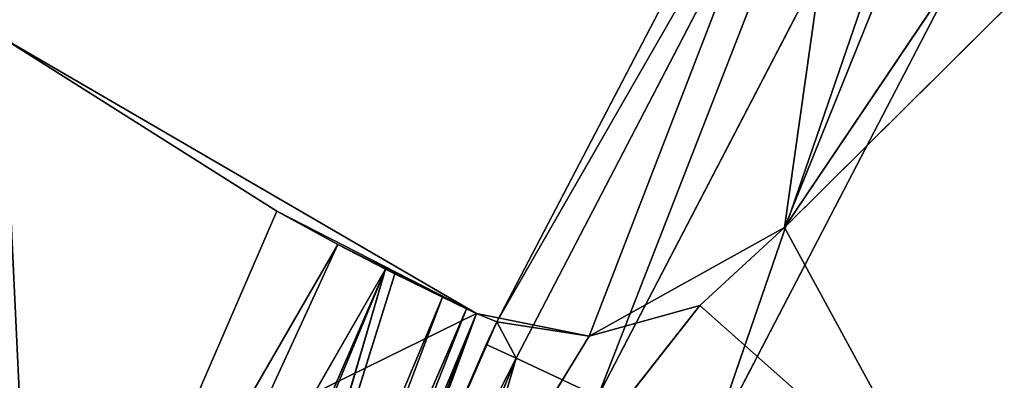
# Model space of a CAD drawing. Extents: x 0 to 110, y -110 to 0.
# Tile 146 of 256: x 17.76 to 21.76, y -38.66 to -37.2. Entities that reach past the tile are written whole.
import ezdxf

# ---------------------------------------------------------------- set-up
doc = ezdxf.new("R2010")
doc.units = 0
doc.header["$LTSCALE"] = 25.4
doc.layers.get('0').update_dxf_attribs({"color": 13, "linetype": 'CONTINUOUS'})

# ---------------------------------------------------------------- blocks, each defined once
blk = doc.blocks.new('REFLECTOR-LED-GU10-ES111-D')
at = {"color": 18}
for p, q in [((19.6148, 56, 38.3924), (16.7006, 56, 39.8215)), ((19.6148, 56, 38.3924), (16.7006, 56, 39.8215)), ((19.6148, 56, 38.3924), (17.6887, 56, 37.2742)), ((17.6887, 56, 37.2742), (18.8028, 54, 37.9777)), ((17.6887, 56, 37.2742), (18.8028, 54, 37.9777)), ((19.6148, 56, 38.3924), (17.6887, 56, 37.2742)), ((19.6148, 56, 38.3924), (18.8028, 54, 37.9777)), ((19.6148, 56, 38.3924), (18.8028, 54, 37.9777)), ((18.8467, 56, 40.4885), (19.6148, 56, 38.3924)), ((20.5218, 56, 38.3598), (18.8467, 56, 40.4885)), ((20.5218, 56, 38.3598), (18.8467, 56, 40.4885)), ((20.0722, 56, 38.4849), (18.8467, 56, 40.4885)), ((20.0722, 56, 38.4849), (18.8467, 56, 40.4885)), ((18.8467, 56, 40.4885), (19.6148, 56, 38.3924)), ((19.6148, 56, 38.3924), (19.0513, 53.9593, 38.1128)), ((19.6148, 56, 38.3924), (19.0513, 53.9593, 38.1128)), ((19.2447, 53.866, 38.2128), (19.6148, 56, 38.3924)), ((19.2447, 53.866, 38.2128), (19.6148, 56, 38.3924)), ((19.2822, 53.8404, 38.2317), (19.6148, 56, 38.3924)), ((19.2822, 53.8404, 38.2317), (19.6148, 56, 38.3924)), ((19.4754, 53.6532, 38.3266), (19.6148, 56, 38.3924)), ((19.4754, 53.6532, 38.3266), (19.6148, 56, 38.3924)), ((19.5738, 53.5, 38.3732), (19.6148, 56, 38.3924)), ((19.5738, 53.5, 38.3732), (19.6148, 56, 38.3924)), ((20.0722, 56, 38.4849), (19.6148, 56, 38.3924)), ((20.0722, 56, 38.4849), (19.6148, 56, 38.3924)), ((20.0722, 56, 38.4849), (19.6148, 53.4116, 38.3924)), ((19.6148, 53.4116, 38.3924), (19.6148, 56, 38.3924)), ((20.0722, 56, 38.4849), (19.6148, 53.4116, 38.3924)), ((19.6148, 53.4116, 38.3924), (19.6148, 56, 38.3924)), ((20.0722, 56, 38.4849), (19.6969, 53, 38.4262)), ((20.0722, 56, 38.4849), (19.6969, 53, 38.4262)), ((20.5218, 56, 38.3598), (20.0722, 56, 38.4849)), ((20.0722, 56, 38.4849), (20.0722, 46, 38.4849)), ((20.0722, 56, 38.4849), (20.0722, 46, 38.4849)), ((20.0722, 56, 38.4849), (20.5218, 46, 38.3598)), ((20.0722, 56, 38.4849), (20.5218, 46, 38.3598)), ((20.5218, 56, 38.3598), (20.0722, 56, 38.4849)), ((20.8656, 56, 38.0443), (20.5218, 56, 38.3598)), ((20.5218, 56, 38.3598), (21.5214, 56, 39.2462)), ((20.5218, 56, 38.3598), (21.5214, 56, 39.2462)), ((20.5218, 56, 38.3598), (20.5218, 46, 38.3598)), ((20.5218, 56, 38.3598), (20.5218, 46, 38.3598)), ((20.5218, 56, 38.3598), (20.8656, 46, 38.0443)), ((20.5218, 56, 38.3598), (20.8656, 46, 38.0443)), ((20.8656, 56, 38.0443), (20.5218, 56, 38.3598)), ((24.212, 56, 33.0766), (20.8656, 56, 38.0443)), ((20.8656, 56, 38.0443), (23.7599, 56, 35.1744)), ((20.8656, 56, 38.0443), (23.7599, 56, 35.1744)), ((20.8656, 56, 38.0443), (21.5214, 56, 39.2462)), ((20.8656, 56, 38.0443), (21.5214, 56, 39.2462)), ((20.8656, 56, 38.0443), (20.8656, 46, 38.0443)), ((20.8656, 46, 38.0443), (24.212, 56, 33.0766)), ((20.8656, 46, 38.0443), (24.212, 56, 33.0766)), ((20.8656, 56, 38.0443), (20.8656, 46, 38.0443)), ((24.212, 56, 33.0766), (20.8656, 56, 38.0443)), ((17.6887, 54, 37.2742), (18.8028, 54, 37.9777)), ((17.6887, 54, 37.2742), (18.8028, 54, 37.9777)), ((18.8028, 54, 37.9777), (17.8279, 54, 40.2271)), ((17.8279, 54, 40.2271), (19.0513, 53.9593, 38.1128)), ((17.8279, 54, 40.2271), (19.0513, 53.9593, 38.1128)), ((18.8028, 54, 37.9777), (17.8279, 54, 40.2271)), ((19.2447, 53.866, 38.2128), (18.0478, 53.9736, 40.2917)), ((18.0478, 53.9736, 40.2917), (19.0513, 53.9593, 38.1128)), ((18.0478, 53.9736, 40.2917), (19.0513, 53.9593, 38.1128)), ((19.2447, 53.866, 38.2128), (18.0478, 53.9736, 40.2917)), ((18.8028, 54, 37.9777), (19.0513, 53.9593, 38.1128)), ((18.8028, 54, 37.9777), (19.0513, 53.9593, 38.1128)), ((19.0513, 53.9593, 38.1128), (19.2447, 53.866, 38.2128)), ((19.0513, 53.9593, 38.1128), (19.2447, 53.866, 38.2128)), ((18.3119, 53.866, 40.3632), (19.2447, 53.866, 38.2128)), ((18.3119, 53.866, 40.3632), (19.2447, 53.866, 38.2128)), ((18.3497, 53.8425, 40.3729), (19.2447, 53.866, 38.2128)), ((18.3497, 53.8425, 40.3729), (19.2447, 53.866, 38.2128)), ((19.2447, 53.866, 38.2128), (18.5921, 53.6186, 40.4321)), ((19.2447, 53.866, 38.2128), (18.5921, 53.6186, 40.4321)), ((19.2447, 53.866, 38.2128), (19.2822, 53.8404, 38.2317)), ((19.2447, 53.866, 38.2128), (19.2822, 53.8404, 38.2317)), ((19.2822, 53.8404, 38.2317), (18.5921, 53.6186, 40.4321)), ((19.2822, 53.8404, 38.2317), (18.5921, 53.6186, 40.4321)), ((19.2822, 53.8404, 38.2317), (19.4754, 53.6532, 38.3266)), ((19.2822, 53.8404, 38.2317), (19.4754, 53.6532, 38.3266)), ((19.4754, 53.6532, 38.3266), (18.5921, 53.6186, 40.4321)), ((19.4754, 53.6532, 38.3266), (18.5921, 53.6186, 40.4321)), ((19.4754, 53.6532, 38.3266), (18.6713, 53.5001, 40.4502)), ((19.4754, 53.6532, 38.3266), (18.6713, 53.5001, 40.4502)), ((19.4754, 53.6532, 38.3266), (19.5738, 53.5, 38.3732)), ((19.4754, 53.6532, 38.3266), (19.5738, 53.5, 38.3732)), ((19.5738, 53.5, 38.3732), (18.6713, 53.5001, 40.4502)), ((19.5738, 53.5, 38.3732), (18.6713, 53.5001, 40.4502)), ((19.5738, 53.5, 38.3732), (18.7492, 53.3277, 40.4676)), ((19.5738, 53.5, 38.3732), (18.7492, 53.3277, 40.4676)), ((19.5738, 53.5, 38.3732), (19.6148, 53.4116, 38.3924)), ((19.5738, 53.5, 38.3732), (19.6148, 53.4116, 38.3924)), ((19.6148, 53.4116, 38.3924), (18.7492, 53.3277, 40.4676)), ((19.6148, 53.4116, 38.3924), (18.7492, 53.3277, 40.4676)), ((19.6148, 53.4116, 38.3924), (18.804, 53, 40.4794)), ((19.6148, 53.4116, 38.3924), (18.804, 53, 40.4794)), ((19.6148, 53.4116, 38.3924), (19.6969, 53, 38.4262)), ((19.6148, 53.4116, 38.3924), (19.6969, 53, 38.4262)), ((18.804, 53, 40.4794), (19.654, 46, 38.5179)), ((18.804, 53, 40.4794), (19.654, 46, 38.5179)), ((18.804, 53, 40.4794), (19.6969, 53, 38.4262)), ((18.804, 53, 40.4794), (19.6969, 53, 38.4262)), ((19.6969, 53, 38.4262), (19.654, 46, 38.5179)), ((19.6969, 53, 38.4262), (19.654, 46, 38.5179)), ((19.6969, 53, 38.4262), (19.6969, 46, 38.4262)), ((19.6969, 53, 38.4262), (19.6969, 46, 38.4262)), ((19.6969, 53, 38.4262), (20.0722, 46, 38.4849)), ((19.6969, 53, 38.4262), (20.0722, 46, 38.4849)), ((19.654, 46, 38.5179), (18.804, 46, 40.4794)), ((18.804, 46, 40.4794), (19.7754, 45.5, 38.5745)), ((19.654, 46, 38.5179), (18.804, 46, 40.4794)), ((18.804, 46, 40.4794), (19.7754, 45.5, 38.5745)), ((19.6969, 46, 38.4262), (19.654, 46, 38.5179)), ((19.654, 46, 38.5179), (19.7754, 45.5, 38.5745)), ((19.654, 46, 38.5179), (19.7754, 45.5, 38.5745)), ((19.6969, 46, 38.4262), (19.654, 46, 38.5179)), ((19.6969, 46, 38.4262), (19.7754, 45.5, 38.5745)), ((19.6969, 46, 38.4262), (19.7754, 45.5, 38.5745)), ((19.6969, 46, 38.4262), (21.341, 45.5, 35.567)), ((19.6969, 46, 38.4262), (21.225, 46, 35.5)), ((19.6969, 46, 38.4262), (21.341, 45.5, 35.567)), ((20.0722, 46, 38.4849), (19.6969, 46, 38.4262)), ((20.0722, 46, 38.4849), (19.6969, 46, 38.4262)), ((19.6969, 46, 38.4262), (21.225, 46, 35.5)), ((20.5218, 46, 38.3598), (20.0722, 46, 38.4849)), ((20.5218, 46, 38.3598), (20.0722, 46, 38.4849)), ((20.8656, 46, 38.0443), (20.0722, 46, 38.4849)), ((20.0722, 46, 38.4849), (21.225, 46, 35.5)), ((20.0722, 46, 38.4849), (21.225, 46, 35.5)), ((20.8656, 46, 38.0443), (20.0722, 46, 38.4849)), ((20.8656, 46, 38.0443), (20.5218, 46, 38.3598)), ((20.8656, 46, 38.0443), (20.5218, 46, 38.3598)), ((24.212, 46, 33.0766), (20.8656, 46, 38.0443)), ((20.8656, 46, 38.0443), (21.225, 46, 35.5)), ((20.8656, 46, 38.0443), (21.225, 46, 35.5)), ((20.8656, 46, 38.0443), (23.0531, 46, 32.6305)), ((20.8656, 46, 38.0443), (23.0531, 46, 32.6305)), ((24.212, 46, 33.0766), (20.8656, 46, 38.0443)), ((19.7754, 45.5, 38.5745), (18.4779, 45.5, 41.707)), ((19.7754, 45.5, 38.5745), (18.4779, 45.5, 41.707)), ((18.8218, 45.134, 41.8322), (19.7754, 45.5, 38.5745)), ((18.8218, 45.134, 41.8322), (19.7754, 45.5, 38.5745)), ((21.341, 45.5, 35.567), (19.7754, 45.5, 38.5745)), ((20.1072, 45.134, 38.7292), (19.7754, 45.5, 38.5745)), ((21.341, 45.5, 35.567), (19.7754, 45.5, 38.5745)), ((20.1072, 45.134, 38.7292), (19.7754, 45.5, 38.5745)), ((20.1072, 45.134, 38.7292), (21.341, 45.5, 35.567)), ((20.1072, 45.134, 38.7292), (21.341, 45.5, 35.567)), ((21.658, 45.134, 35.75), (20.1072, 45.134, 38.7292)), ((21.658, 45.134, 35.75), (20.1072, 45.134, 38.7292)), ((20.5603, 45, 38.9405), (21.658, 45.134, 35.75)), ((20.5603, 45, 38.9405), (21.658, 45.134, 35.75)), ((20.5603, 45, 38.9405), (22.091, 45, 36)), ((20.5603, 45, 38.9405), (22.091, 45, 36))]:
    blk.add_line(p, q, dxfattribs=at)
mesh = blk.add_polyface(dxfattribs=at)
corners = [(18.8467, 56, 40.4885), (19.6148, 56, 38.3924), (16.7006, 56, 39.8215)]
mesh.append_faces([[corners[k] for k in face] for face in [(0, 1, 2)]], dxfattribs={"color": 18})
mesh = blk.add_polyface(dxfattribs=at)
corners = [(16.7006, 56, 39.8215), (19.6148, 56, 38.3924), (17.6887, 56, 37.2742)]
mesh.append_faces([[corners[k] for k in face] for face in [(0, 1, 2)]], dxfattribs={"color": 18})
mesh = blk.add_polyface(dxfattribs=at)
corners = [(18.8028, 54, 37.9777), (17.6887, 54, 37.2742), (17.6887, 56, 37.2742)]
mesh.append_faces([[corners[k] for k in face] for face in [(0, 1, 2)]], dxfattribs={"color": 18})
mesh = blk.add_polyface(dxfattribs=at)
corners = [(19.6148, 56, 38.3924), (18.8028, 54, 37.9777), (17.6887, 56, 37.2742)]
mesh.append_faces([[corners[k] for k in face] for face in [(0, 1, 2)]], dxfattribs={"color": 18})
mesh = blk.add_polyface(dxfattribs=at)
corners = [(19.6148, 56, 38.3924), (19.0513, 53.9593, 38.1128), (18.8028, 54, 37.9777)]
mesh.append_faces([[corners[k] for k in face] for face in [(0, 1, 2)]], dxfattribs={"color": 18})
mesh = blk.add_polyface(dxfattribs=at)
corners = [(18.8467, 56, 40.4885), (21.5214, 56, 39.2462), (20.5218, 56, 38.3598)]
mesh.append_faces([[corners[k] for k in face] for face in [(0, 1, 2)]], dxfattribs={"color": 18})
mesh = blk.add_polyface(dxfattribs=at)
corners = [(18.8467, 56, 40.4885), (20.5218, 56, 38.3598), (20.0722, 56, 38.4849)]
mesh.append_faces([[corners[k] for k in face] for face in [(0, 1, 2)]], dxfattribs={"color": 18})
mesh = blk.add_polyface(dxfattribs=at)
corners = [(18.8467, 56, 40.4885), (20.0722, 56, 38.4849), (19.6148, 56, 38.3924)]
mesh.append_faces([[corners[k] for k in face] for face in [(0, 1, 2)]], dxfattribs={"color": 18})
mesh = blk.add_polyface(dxfattribs=at)
corners = [(19.6148, 56, 38.3924), (19.2447, 53.866, 38.2128), (19.0513, 53.9593, 38.1128)]
mesh.append_faces([[corners[k] for k in face] for face in [(0, 1, 2)]], dxfattribs={"color": 18})
mesh = blk.add_polyface(dxfattribs=at)
corners = [(19.6148, 56, 38.3924), (19.2822, 53.8404, 38.2317), (19.2447, 53.866, 38.2128)]
mesh.append_faces([[corners[k] for k in face] for face in [(0, 1, 2)]], dxfattribs={"color": 18})
mesh = blk.add_polyface(dxfattribs=at)
corners = [(19.6148, 56, 38.3924), (19.4754, 53.6532, 38.3266), (19.2822, 53.8404, 38.2317)]
mesh.append_faces([[corners[k] for k in face] for face in [(0, 1, 2)]], dxfattribs={"color": 18})
mesh = blk.add_polyface(dxfattribs=at)
corners = [(19.6148, 56, 38.3924), (19.5738, 53.5, 38.3732), (19.4754, 53.6532, 38.3266)]
mesh.append_faces([[corners[k] for k in face] for face in [(0, 1, 2)]], dxfattribs={"color": 18})
mesh = blk.add_polyface(dxfattribs=at)
corners = [(19.6148, 53.4116, 38.3924), (19.5738, 53.5, 38.3732), (19.6148, 56, 38.3924)]
mesh.append_faces([[corners[k] for k in face] for face in [(0, 1, 2)]], dxfattribs={"color": 18})
mesh = blk.add_polyface(dxfattribs=at)
corners = [(20.0722, 56, 38.4849), (19.6148, 53.4116, 38.3924), (19.6148, 56, 38.3924)]
mesh.append_faces([[corners[k] for k in face] for face in [(0, 1, 2)]], dxfattribs={"color": 18})
mesh = blk.add_polyface(dxfattribs=at)
corners = [(20.0722, 56, 38.4849), (19.6969, 53, 38.4262), (19.6148, 53.4116, 38.3924)]
mesh.append_faces([[corners[k] for k in face] for face in [(0, 1, 2)]], dxfattribs={"color": 18})
mesh = blk.add_polyface(dxfattribs=at)
corners = [(20.0722, 46, 38.4849), (19.6969, 53, 38.4262), (20.0722, 56, 38.4849)]
mesh.append_faces([[corners[k] for k in face] for face in [(0, 1, 2)]], dxfattribs={"color": 18})
mesh = blk.add_polyface(dxfattribs=at)
corners = [(20.5218, 46, 38.3598), (20.0722, 46, 38.4849), (20.0722, 56, 38.4849)]
mesh.append_faces([[corners[k] for k in face] for face in [(0, 1, 2)]], dxfattribs={"color": 18})
mesh = blk.add_polyface(dxfattribs=at)
corners = [(20.5218, 46, 38.3598), (20.0722, 56, 38.4849), (20.5218, 56, 38.3598)]
mesh.append_faces([[corners[k] for k in face] for face in [(0, 1, 2)]], dxfattribs={"color": 18})
mesh = blk.add_polyface(dxfattribs=at)
corners = [(21.5214, 56, 39.2462), (20.8656, 56, 38.0443), (20.5218, 56, 38.3598)]
mesh.append_faces([[corners[k] for k in face] for face in [(0, 1, 2)]], dxfattribs={"color": 18})
mesh = blk.add_polyface(dxfattribs=at)
corners = [(20.8656, 46, 38.0443), (20.5218, 46, 38.3598), (20.5218, 56, 38.3598)]
mesh.append_faces([[corners[k] for k in face] for face in [(0, 1, 2)]], dxfattribs={"color": 18})
mesh = blk.add_polyface(dxfattribs=at)
corners = [(20.8656, 46, 38.0443), (20.5218, 56, 38.3598), (20.8656, 56, 38.0443)]
mesh.append_faces([[corners[k] for k in face] for face in [(0, 1, 2)]], dxfattribs={"color": 18})
mesh = blk.add_polyface(dxfattribs=at)
corners = [(20.8656, 56, 38.0443), (23.7599, 56, 35.1744), (24.212, 56, 33.0766)]
mesh.append_faces([[corners[k] for k in face] for face in [(0, 1, 2)]], dxfattribs={"color": 18})
mesh = blk.add_polyface(dxfattribs=at)
corners = [(21.5214, 56, 39.2462), (23.7599, 56, 35.1744), (20.8656, 56, 38.0443)]
mesh.append_faces([[corners[k] for k in face] for face in [(0, 1, 2)]], dxfattribs={"color": 18})
mesh = blk.add_polyface(dxfattribs=at)
corners = [(24.212, 56, 33.0766), (24.212, 46, 33.0766), (20.8656, 46, 38.0443)]
mesh.append_faces([[corners[k] for k in face] for face in [(0, 1, 2)]], dxfattribs={"color": 18})
mesh = blk.add_polyface(dxfattribs=at)
corners = [(24.212, 56, 33.0766), (20.8656, 46, 38.0443), (20.8656, 56, 38.0443)]
mesh.append_faces([[corners[k] for k in face] for face in [(0, 1, 2)]], dxfattribs={"color": 18})
mesh = blk.add_polyface(dxfattribs=at)
corners = [(23.7599, 56, 35.1744), (21.5214, 47, 39.2462), (23.7599, 47, 35.1744)]
mesh.append_faces([[corners[k] for k in face] for face in [(0, 1, 2)]], dxfattribs={"color": 18})
mesh = blk.add_polyface(dxfattribs=at)
corners = [(21.5214, 56, 39.2462), (21.5214, 47, 39.2462), (23.7599, 56, 35.1744)]
mesh.append_faces([[corners[k] for k in face] for face in [(0, 1, 2)]], dxfattribs={"color": 18})
mesh = blk.add_polyface(dxfattribs=at)
corners = [(17.8279, 54, 40.2271), (16.7006, 54, 39.8215), (17.6887, 54, 37.2742)]
mesh.append_faces([[corners[k] for k in face] for face in [(0, 1, 2)]], dxfattribs={"color": 18})
mesh = blk.add_polyface(dxfattribs=at)
corners = [(17.8279, 54, 40.2271), (17.6887, 54, 37.2742), (18.8028, 54, 37.9777)]
mesh.append_faces([[corners[k] for k in face] for face in [(0, 1, 2)]], dxfattribs={"color": 18})
mesh = blk.add_polyface(dxfattribs=at)
corners = [(18.0478, 53.9736, 40.2917), (17.8279, 54, 40.2271), (19.0513, 53.9593, 38.1128)]
mesh.append_faces([[corners[k] for k in face] for face in [(0, 1, 2)]], dxfattribs={"color": 18})
mesh = blk.add_polyface(dxfattribs=at)
corners = [(17.8279, 54, 40.2271), (18.8028, 54, 37.9777), (19.0513, 53.9593, 38.1128)]
mesh.append_faces([[corners[k] for k in face] for face in [(0, 1, 2)]], dxfattribs={"color": 18})
mesh = blk.add_polyface(dxfattribs=at)
corners = [(18.0478, 53.9736, 40.2917), (19.0513, 53.9593, 38.1128), (19.2447, 53.866, 38.2128)]
mesh.append_faces([[corners[k] for k in face] for face in [(0, 1, 2)]], dxfattribs={"color": 18})
mesh = blk.add_polyface(dxfattribs=at)
corners = [(18.3119, 53.866, 40.3632), (18.0478, 53.9736, 40.2917), (19.2447, 53.866, 38.2128)]
mesh.append_faces([[corners[k] for k in face] for face in [(0, 1, 2)]], dxfattribs={"color": 18})
mesh = blk.add_polyface(dxfattribs=at)
corners = [(18.3497, 53.8425, 40.3729), (18.3119, 53.866, 40.3632), (19.2447, 53.866, 38.2128)]
mesh.append_faces([[corners[k] for k in face] for face in [(0, 1, 2)]], dxfattribs={"color": 18})
mesh = blk.add_polyface(dxfattribs=at)
corners = [(18.5921, 53.6186, 40.4321), (18.3497, 53.8425, 40.3729), (19.2447, 53.866, 38.2128)]
mesh.append_faces([[corners[k] for k in face] for face in [(0, 1, 2)]], dxfattribs={"color": 18})
mesh = blk.add_polyface(dxfattribs=at)
corners = [(18.5921, 53.6186, 40.4321), (19.2447, 53.866, 38.2128), (19.2822, 53.8404, 38.2317)]
mesh.append_faces([[corners[k] for k in face] for face in [(0, 1, 2)]], dxfattribs={"color": 18})
mesh = blk.add_polyface(dxfattribs=at)
corners = [(18.5921, 53.6186, 40.4321), (19.2822, 53.8404, 38.2317), (19.4754, 53.6532, 38.3266)]
mesh.append_faces([[corners[k] for k in face] for face in [(0, 1, 2)]], dxfattribs={"color": 18})
mesh = blk.add_polyface(dxfattribs=at)
corners = [(19.4754, 53.6532, 38.3266), (18.6713, 53.5001, 40.4502), (18.5921, 53.6186, 40.4321)]
mesh.append_faces([[corners[k] for k in face] for face in [(0, 1, 2)]], dxfattribs={"color": 18})
mesh = blk.add_polyface(dxfattribs=at)
corners = [(19.4754, 53.6532, 38.3266), (19.5738, 53.5, 38.3732), (18.6713, 53.5001, 40.4502)]
mesh.append_faces([[corners[k] for k in face] for face in [(0, 1, 2)]], dxfattribs={"color": 18})
mesh = blk.add_polyface(dxfattribs=at)
corners = [(18.6713, 53.5001, 40.4502), (19.5738, 53.5, 38.3732), (18.7492, 53.3277, 40.4676)]
mesh.append_faces([[corners[k] for k in face] for face in [(0, 1, 2)]], dxfattribs={"color": 18})
mesh = blk.add_polyface(dxfattribs=at)
corners = [(19.5738, 53.5, 38.3732), (19.6148, 53.4116, 38.3924), (18.7492, 53.3277, 40.4676)]
mesh.append_faces([[corners[k] for k in face] for face in [(0, 1, 2)]], dxfattribs={"color": 18})
mesh = blk.add_polyface(dxfattribs=at)
corners = [(19.6148, 53.4116, 38.3924), (18.804, 53, 40.4794), (18.7492, 53.3277, 40.4676)]
mesh.append_faces([[corners[k] for k in face] for face in [(0, 1, 2)]], dxfattribs={"color": 18})
mesh = blk.add_polyface(dxfattribs=at)
corners = [(19.6148, 53.4116, 38.3924), (19.6969, 53, 38.4262), (18.804, 53, 40.4794)]
mesh.append_faces([[corners[k] for k in face] for face in [(0, 1, 2)]], dxfattribs={"color": 18})
mesh = blk.add_polyface(dxfattribs=at)
corners = [(18.804, 53, 40.4794), (19.654, 46, 38.5179), (18.804, 46, 40.4794)]
mesh.append_faces([[corners[k] for k in face] for face in [(0, 1, 2)]], dxfattribs={"color": 18})
mesh = blk.add_polyface(dxfattribs=at)
corners = [(19.6969, 53, 38.4262), (19.654, 46, 38.5179), (18.804, 53, 40.4794)]
mesh.append_faces([[corners[k] for k in face] for face in [(0, 1, 2)]], dxfattribs={"color": 18})
mesh = blk.add_polyface(dxfattribs=at)
corners = [(19.6969, 53, 38.4262), (19.6969, 46, 38.4262), (19.654, 46, 38.5179)]
mesh.append_faces([[corners[k] for k in face] for face in [(0, 1, 2)]], dxfattribs={"color": 18})
mesh = blk.add_polyface(dxfattribs=at)
corners = [(20.0722, 46, 38.4849), (19.6969, 46, 38.4262), (19.6969, 53, 38.4262)]
mesh.append_faces([[corners[k] for k in face] for face in [(0, 1, 2)]], dxfattribs={"color": 18})
mesh = blk.add_polyface(dxfattribs=at)
corners = [(55, 47, 55), (23.7599, 47, 35.1744), (21.5214, 47, 39.2462)]
mesh.append_faces([[corners[k] for k in face] for face in [(0, 1, 2)]], dxfattribs={"color": 18})
mesh = blk.add_polyface(dxfattribs=at)
corners = [(18.804, 46, 40.4794), (19.7754, 45.5, 38.5745), (18.4779, 45.5, 41.707)]
mesh.append_faces([[corners[k] for k in face] for face in [(0, 1, 2)]], dxfattribs={"color": 18})
mesh = blk.add_polyface(dxfattribs=at)
corners = [(19.654, 46, 38.5179), (19.7754, 45.5, 38.5745), (18.804, 46, 40.4794)]
mesh.append_faces([[corners[k] for k in face] for face in [(0, 1, 2)]], dxfattribs={"color": 18})
mesh = blk.add_polyface(dxfattribs=at)
corners = [(19.6969, 46, 38.4262), (19.7754, 45.5, 38.5745), (19.654, 46, 38.5179)]
mesh.append_faces([[corners[k] for k in face] for face in [(0, 1, 2)]], dxfattribs={"color": 18})
mesh = blk.add_polyface(dxfattribs=at)
corners = [(19.6969, 46, 38.4262), (21.341, 45.5, 35.567), (19.7754, 45.5, 38.5745)]
mesh.append_faces([[corners[k] for k in face] for face in [(0, 1, 2)]], dxfattribs={"color": 18})
mesh = blk.add_polyface(dxfattribs=at)
corners = [(21.225, 46, 35.5), (21.341, 45.5, 35.567), (19.6969, 46, 38.4262)]
mesh.append_faces([[corners[k] for k in face] for face in [(0, 1, 2)]], dxfattribs={"color": 18})
mesh = blk.add_polyface(dxfattribs=at)
corners = [(20.0722, 46, 38.4849), (21.225, 46, 35.5), (19.6969, 46, 38.4262)]
mesh.append_faces([[corners[k] for k in face] for face in [(0, 1, 2)]], dxfattribs={"color": 18})
mesh = blk.add_polyface(dxfattribs=at)
corners = [(20.0722, 46, 38.4849), (20.5218, 46, 38.3598), (20.8656, 46, 38.0443)]
mesh.append_faces([[corners[k] for k in face] for face in [(0, 1, 2)]], dxfattribs={"color": 18})
mesh = blk.add_polyface(dxfattribs=at)
corners = [(20.0722, 46, 38.4849), (20.8656, 46, 38.0443), (21.225, 46, 35.5)]
mesh.append_faces([[corners[k] for k in face] for face in [(0, 1, 2)]], dxfattribs={"color": 18})
mesh = blk.add_polyface(dxfattribs=at)
corners = [(20.8656, 46, 38.0443), (23.0531, 46, 32.6305), (21.225, 46, 35.5)]
mesh.append_faces([[corners[k] for k in face] for face in [(0, 1, 2)]], dxfattribs={"color": 18})
mesh = blk.add_polyface(dxfattribs=at)
corners = [(20.8656, 46, 38.0443), (24.212, 46, 33.0766), (23.0531, 46, 32.6305)]
mesh.append_faces([[corners[k] for k in face] for face in [(0, 1, 2)]], dxfattribs={"color": 18})
mesh = blk.add_polyface(dxfattribs=at)
corners = [(18.8218, 45.134, 41.8322), (18.4779, 45.5, 41.707), (19.7754, 45.5, 38.5745)]
mesh.append_faces([[corners[k] for k in face] for face in [(0, 1, 2)]], dxfattribs={"color": 18})
mesh = blk.add_polyface(dxfattribs=at)
corners = [(18.8218, 45.134, 41.8322), (19.7754, 45.5, 38.5745), (20.1072, 45.134, 38.7292)]
mesh.append_faces([[corners[k] for k in face] for face in [(0, 1, 2)]], dxfattribs={"color": 18})
mesh = blk.add_polyface(dxfattribs=at)
corners = [(20.1072, 45.134, 38.7292), (19.7754, 45.5, 38.5745), (21.341, 45.5, 35.567)]
mesh.append_faces([[corners[k] for k in face] for face in [(0, 1, 2)]], dxfattribs={"color": 18})
mesh = blk.add_polyface(dxfattribs=at)
corners = [(20.1072, 45.134, 38.7292), (21.341, 45.5, 35.567), (21.658, 45.134, 35.75)]
mesh.append_faces([[corners[k] for k in face] for face in [(0, 1, 2)]], dxfattribs={"color": 18})
mesh = blk.add_polyface(dxfattribs=at)
corners = [(20.5603, 45, 38.9405), (20.1072, 45.134, 38.7292), (21.658, 45.134, 35.75)]
mesh.append_faces([[corners[k] for k in face] for face in [(0, 1, 2)]], dxfattribs={"color": 18})
mesh = blk.add_polyface(dxfattribs=at)
corners = [(20.5603, 45, 38.9405), (21.658, 45.134, 35.75), (22.091, 45, 36)]
mesh.append_faces([[corners[k] for k in face] for face in [(0, 1, 2)]], dxfattribs={"color": 18})
mesh = blk.add_polyface(dxfattribs=at)
corners = [(32.9122, 45, 43.2898), (20.5603, 45, 38.9405), (22.091, 45, 36)]
mesh.append_faces([[corners[k] for k in face] for face in [(0, 1, 2)]], dxfattribs={"color": 18})

msp = doc.modelspace()

# ---------------------------------------------------------------- block references
at = {"color": 0, "extrusion": (0, -1, -3.82857e-16)}
msp.add_blockref('REFLECTOR-LED-GU10-ES111-D', (0, 0), dxfattribs=at)

doc.saveas('drawing.dxf')
